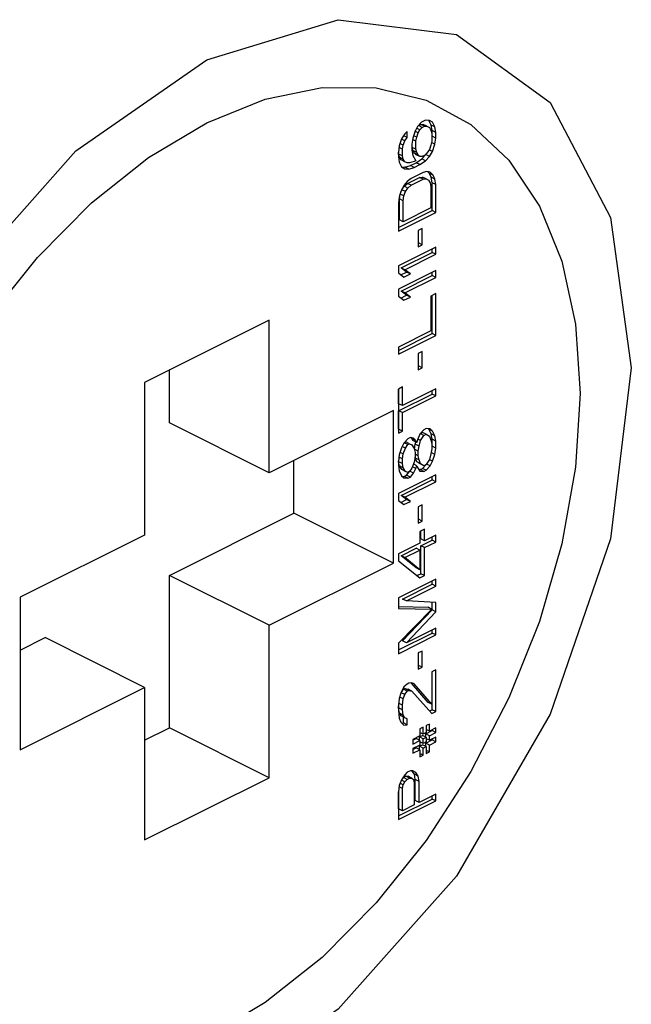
# Paper-space layout '005_EXP_CORICANT_PE_DRAWING_3_1' of a CAD drawing. Header units: millimetres. Extents: x 6 to 413, y 7 to 290.
# Tile 41 of 228: x 214.307 to 214.933, y 54.706 to 55.713. Entities that reach past the tile are written whole.
import ezdxf

# ---------------------------------------------------------------- set-up
doc = ezdxf.new("R2010")
doc.units = ezdxf.units.MM
doc.header["$LTSCALE"] = 23.1
doc.layers.add('124100000115A_M4_18T_L11_D_BL26', color=7, linetype='CONTINUOUS')
doc.layers.add('FAN_TRAY_L_R_MP_BL13', color=7, linetype='CONTINUOUS')

# ---------------------------------------------------------------- blocks, each defined once
blk = doc.blocks.new('FAN_TRAY_L_R_MP_BL13', base_point=(211.5998, 55.8142))
at = {"layer": 'FAN_TRAY_L_R_MP_BL13', "color": 3, "linetype": 'Continuous'}
blk.add_line((214.85, 55.0025), (214.7539, 54.8368), dxfattribs=at)
for points in [[(214.3644, 55.5783), (214.4986, 55.6715), (214.6328, 55.7125), (214.7539, 55.6975), (214.85, 55.6279), (214.9117, 55.5104), (214.9329, 55.3567)], [(214.0855, 55.0974), (214.1472, 55.2765), (214.2433, 55.4422), (214.3644, 55.5783)], [(214.9329, 55.3567), (214.9117, 55.1817), (214.85, 55.0025)], [(214.7539, 54.8368), (214.6328, 54.7007), (214.4986, 54.6076), (214.3644, 54.5665)]]:
    blk.add_lwpolyline(points, dxfattribs=at)
blk = doc.blocks.new('124100000115A_M4_18T_L11_D_BL26', base_point=(214.4986, 55.1395))
at = {"layer": '124100000115A_M4_18T_L11_D_BL26', "color": 7, "linetype": 'Continuous'}
for p, q in [((214.7141, 55.6034), (214.7117, 55.5986)), ((214.7182, 55.6078), (214.7141, 55.6034)), ((214.7142, 55.6033), (214.7151, 55.6042)), ((214.7151, 55.6042), (214.7176, 55.6054)), ((214.719, 55.6023), (214.7151, 55.6042)), ((214.7176, 55.6054), (214.72, 55.6055)), ((214.7214, 55.6035), (214.7176, 55.6054)), ((214.7222, 55.6099), (214.7182, 55.6078)), ((214.719, 55.6023), (214.7214, 55.6035)), ((214.7238, 55.6035), (214.72, 55.6055)), ((214.7214, 55.6035), (214.7238, 55.6035)), ((214.7263, 55.6095), (214.7222, 55.6099)), ((214.7238, 55.6035), (214.7263, 55.6024)), ((214.7281, 55.6048), (214.7258, 55.6093)), ((214.7295, 55.6076), (214.7263, 55.6095)), ((214.732, 55.6029), (214.7281, 55.6048)), ((214.729, 55.5992), (214.7281, 55.6048)), ((214.732, 55.6029), (214.7295, 55.6076)), ((214.7328, 55.5973), (214.732, 55.6029)), ((214.7011, 55.5957), (214.6978, 55.5906)), ((214.7035, 55.5922), (214.7002, 55.5939)), ((214.7035, 55.5981), (214.7011, 55.5957)), ((214.7035, 55.5922), (214.7035, 55.5981)), ((214.7117, 55.5986), (214.7092, 55.5915)), ((214.7133, 55.5923), (214.7101, 55.5939)), ((214.7149, 55.5967), (214.7115, 55.5984)), ((214.7165, 55.5999), (214.7132, 55.6016)), ((214.7133, 55.5923), (214.7149, 55.5967)), ((214.7149, 55.5967), (214.7165, 55.5999)), ((214.7165, 55.5999), (214.719, 55.6023)), ((214.7263, 55.6024), (214.7279, 55.5996)), ((214.7279, 55.5996), (214.7287, 55.5965)), ((214.7287, 55.5965), (214.7287, 55.5882)), ((214.7328, 55.5973), (214.729, 55.5992)), ((214.729, 55.5933), (214.729, 55.5992)), ((214.7328, 55.5914), (214.729, 55.5933)), ((214.7328, 55.5914), (214.7328, 55.5973)), ((214.6954, 55.5834), (214.6946, 55.5771)), ((214.6978, 55.5906), (214.6954, 55.5834)), ((214.6995, 55.5842), (214.6962, 55.5859)), ((214.7011, 55.5886), (214.6977, 55.5903)), ((214.6987, 55.5803), (214.6995, 55.5842)), ((214.6995, 55.5842), (214.7011, 55.5886)), ((214.7011, 55.5886), (214.7035, 55.5922)), ((214.7092, 55.5915), (214.7084, 55.5851)), ((214.7084, 55.5851), (214.7084, 55.5792)), ((214.7086, 55.582), (214.7086, 55.5851)), ((214.7125, 55.5884), (214.709, 55.5901)), ((214.7125, 55.5884), (214.7133, 55.5923)), ((214.7125, 55.5801), (214.7125, 55.5884)), ((214.7279, 55.5842), (214.7263, 55.5798)), ((214.7287, 55.5882), (214.7279, 55.5842)), ((214.732, 55.5851), (214.7284, 55.5868)), ((214.7295, 55.5779), (214.732, 55.5851)), ((214.732, 55.5851), (214.7328, 55.5914)), ((214.6946, 55.5771), (214.6946, 55.5723)), ((214.6948, 55.5751), (214.6948, 55.5771)), ((214.6987, 55.5732), (214.6948, 55.5751)), ((214.6956, 55.5719), (214.6948, 55.5751)), ((214.6987, 55.5803), (214.6952, 55.582)), ((214.6987, 55.5732), (214.6987, 55.5803)), ((214.6995, 55.57), (214.6987, 55.5732)), ((214.7084, 55.5792), (214.7092, 55.5737)), ((214.7125, 55.5801), (214.7086, 55.582)), ((214.7095, 55.5788), (214.7086, 55.582)), ((214.7092, 55.5737), (214.7125, 55.5682)), ((214.7133, 55.5769), (214.7095, 55.5788)), ((214.7111, 55.5761), (214.7095, 55.5788)), ((214.7149, 55.5742), (214.7111, 55.5761)), ((214.7127, 55.5745), (214.7111, 55.5761)), ((214.7133, 55.5769), (214.7125, 55.5801)), ((214.7165, 55.5726), (214.7127, 55.5745)), ((214.7149, 55.5742), (214.7133, 55.5769)), ((214.7165, 55.5726), (214.7149, 55.5742)), ((214.719, 55.5726), (214.7165, 55.5726)), ((214.7184, 55.5702), (214.7225, 55.5746)), ((214.7214, 55.5738), (214.719, 55.5726)), ((214.7238, 55.5762), (214.7214, 55.5738)), ((214.7222, 55.5683), (214.7263, 55.5727)), ((214.7263, 55.5727), (214.7225, 55.5746)), ((214.7263, 55.5798), (214.7238, 55.5762)), ((214.7295, 55.5779), (214.7262, 55.5796)), ((214.7263, 55.5727), (214.7295, 55.5779)), ((214.3806, 55.5253), (214.4389, 55.5715)), ((214.6946, 55.5723), (214.6954, 55.5668)), ((214.6954, 55.5668), (214.6978, 55.5621)), ((214.6995, 55.57), (214.6956, 55.5719)), ((214.6973, 55.5692), (214.6956, 55.5719)), ((214.7011, 55.5672), (214.6973, 55.5692)), ((214.7011, 55.5672), (214.6995, 55.57)), ((214.7035, 55.5661), (214.7011, 55.5672)), ((214.7013, 55.5617), (214.707, 55.5634)), ((214.706, 55.5661), (214.7035, 55.5661)), ((214.7108, 55.5674), (214.706, 55.5661)), ((214.707, 55.5634), (214.7127, 55.5662)), ((214.7108, 55.5614), (214.707, 55.5634)), ((214.7125, 55.5682), (214.7108, 55.5674)), ((214.7108, 55.5614), (214.7165, 55.5643)), ((214.7127, 55.5662), (214.7184, 55.5702)), ((214.7165, 55.5643), (214.7127, 55.5662)), ((214.7165, 55.5643), (214.7222, 55.5683)), ((214.7222, 55.5683), (214.7184, 55.5702)), ((214.6978, 55.5621), (214.7011, 55.5601)), ((214.6978, 55.562), (214.7013, 55.5617)), ((214.7011, 55.5601), (214.7052, 55.5598)), ((214.7052, 55.5598), (214.7013, 55.5617)), ((214.7052, 55.5598), (214.7108, 55.5614)), ((214.7198, 55.5564), (214.7076, 55.5503)), ((214.7238, 55.5573), (214.7198, 55.5564)), ((214.7271, 55.5565), (214.7238, 55.5573)), ((214.7265, 55.5553), (214.7247, 55.5571)), ((214.7303, 55.5534), (214.7265, 55.5553)), ((214.7281, 55.5514), (214.7265, 55.5553)), ((214.7303, 55.5534), (214.7271, 55.5565)), ((214.732, 55.5495), (214.7303, 55.5534)), ((214.7003, 55.5431), (214.697, 55.5367)), ((214.6981, 55.5387), (214.7005, 55.5423)), ((214.7035, 55.5471), (214.7003, 55.5431)), ((214.7005, 55.5423), (214.7038, 55.5451)), ((214.7043, 55.5404), (214.7005, 55.5423)), ((214.7076, 55.5503), (214.7035, 55.5471)), ((214.7038, 55.5451), (214.716, 55.5512)), ((214.7076, 55.5432), (214.7038, 55.5451)), ((214.7043, 55.5404), (214.7076, 55.5432)), ((214.7076, 55.5432), (214.7198, 55.5493)), ((214.716, 55.5512), (214.7192, 55.5516)), ((214.7198, 55.5493), (214.716, 55.5512)), ((214.723, 55.5497), (214.7192, 55.5516)), ((214.7198, 55.5493), (214.723, 55.5497)), ((214.723, 55.5497), (214.7255, 55.5486)), ((214.7255, 55.5486), (214.7271, 55.5458)), ((214.7271, 55.5458), (214.7279, 55.5415)), ((214.732, 55.5495), (214.7281, 55.5514)), ((214.729, 55.5458), (214.7281, 55.5514)), ((214.7328, 55.5439), (214.729, 55.5458)), ((214.729, 55.5173), (214.729, 55.5458)), ((214.7328, 55.5439), (214.732, 55.5495)), ((214.7328, 55.5154), (214.7328, 55.5439)), ((214.697, 55.5367), (214.6954, 55.5312)), ((214.6956, 55.5292), (214.6965, 55.5343)), ((214.6965, 55.5343), (214.6981, 55.5387)), ((214.7003, 55.5324), (214.6965, 55.5343)), ((214.7019, 55.5368), (214.6981, 55.5387)), ((214.6995, 55.5273), (214.7003, 55.5324)), ((214.7003, 55.5324), (214.7019, 55.5368)), ((214.7019, 55.5368), (214.7043, 55.5404)), ((214.7279, 55.5415), (214.7279, 55.5201)), ((214.3252, 55.4695), (214.3806, 55.5253)), ((214.6954, 55.5312), (214.6946, 55.5248)), ((214.6946, 55.5248), (214.6946, 55.4963)), ((214.6995, 55.5273), (214.6956, 55.5292)), ((214.6956, 55.5078), (214.6956, 55.5292)), ((214.6995, 55.5059), (214.6995, 55.5273)), ((214.6946, 55.5002), (214.729, 55.5173)), ((214.6946, 55.4963), (214.7328, 55.5154)), ((214.7279, 55.5201), (214.6995, 55.5059)), ((214.7328, 55.5154), (214.729, 55.5173)), ((214.6995, 55.5059), (214.6956, 55.5078)), ((214.719, 55.499), (214.7149, 55.497)), ((214.7149, 55.497), (214.7149, 55.4804)), ((214.7151, 55.4843), (214.7151, 55.497)), ((214.719, 55.4824), (214.719, 55.499)), ((214.7149, 55.4804), (214.719, 55.4824)), ((214.719, 55.4824), (214.7151, 55.4843)), ((214.7328, 55.4798), (214.6946, 55.4607)), ((214.6973, 55.4588), (214.729, 55.4746)), ((214.7011, 55.4569), (214.7328, 55.4727)), ((214.729, 55.4746), (214.729, 55.4779)), ((214.7328, 55.4727), (214.729, 55.4746)), ((214.7328, 55.4727), (214.7328, 55.4798)), ((214.2741, 55.4056), (214.3252, 55.4695)), ((214.6946, 55.4607), (214.6946, 55.4536)), ((214.7328, 55.4561), (214.6946, 55.437)), ((214.6946, 55.4536), (214.7003, 55.4493)), ((214.6972, 55.4516), (214.703, 55.4545)), ((214.7011, 55.4569), (214.6973, 55.4588)), ((214.703, 55.4545), (214.6973, 55.4588)), ((214.7003, 55.4493), (214.7068, 55.4526)), ((214.7068, 55.4526), (214.7011, 55.4569)), ((214.7068, 55.4526), (214.703, 55.4545)), ((214.729, 55.4509), (214.729, 55.4542)), ((214.7328, 55.449), (214.7328, 55.4561)), ((214.6973, 55.435), (214.729, 55.4509)), ((214.7011, 55.4331), (214.7328, 55.449)), ((214.7328, 55.449), (214.729, 55.4509)), ((214.6946, 55.437), (214.6946, 55.4299)), ((214.7011, 55.4331), (214.6973, 55.435)), ((214.703, 55.4308), (214.6973, 55.435)), ((214.7068, 55.4288), (214.7011, 55.4331)), ((214.7328, 55.4324), (214.7279, 55.4299)), ((214.7328, 55.3896), (214.7328, 55.4324)), ((214.6946, 55.4299), (214.7003, 55.4256)), ((214.6972, 55.4279), (214.703, 55.4308)), ((214.7003, 55.4256), (214.7068, 55.4288)), ((214.7068, 55.4288), (214.703, 55.4308)), ((214.7279, 55.4299), (214.7279, 55.3943)), ((214.729, 55.3915), (214.729, 55.4304)), ((214.5622, 55.4052), (214.4349, 55.3415)), ((214.5622, 55.2493), (214.5622, 55.4052)), ((214.7279, 55.3943), (214.6946, 55.3777)), ((214.6946, 55.3743), (214.729, 55.3915)), ((214.7328, 55.3896), (214.729, 55.3915)), ((214.6946, 55.3705), (214.7328, 55.3896)), ((214.6946, 55.3777), (214.6946, 55.3705)), ((214.719, 55.3732), (214.7149, 55.3712)), ((214.7149, 55.3712), (214.7149, 55.3546)), ((214.7151, 55.3585), (214.7151, 55.3712)), ((214.719, 55.3566), (214.719, 55.3732)), ((214.4604, 55.3002), (214.4604, 55.3542)), ((214.7149, 55.3546), (214.719, 55.3566)), ((214.719, 55.3566), (214.7151, 55.3585)), ((214.4349, 55.3415), (214.4349, 55.1856)), ((214.6987, 55.337), (214.6946, 55.3349)), ((214.6946, 55.3349), (214.6946, 55.2898)), ((214.6948, 55.3199), (214.6948, 55.3349)), ((214.6987, 55.318), (214.6987, 55.337)), ((214.7328, 55.335), (214.6987, 55.318)), ((214.729, 55.3298), (214.729, 55.3331)), ((214.7328, 55.3279), (214.7328, 55.335)), ((214.6948, 55.3127), (214.729, 55.3298)), ((214.6987, 55.3108), (214.7328, 55.3279)), ((214.7328, 55.3279), (214.729, 55.3298)), ((214.6895, 55.3129), (214.5622, 55.2493)), ((214.6895, 55.157), (214.6895, 55.3129)), ((214.6987, 55.318), (214.6948, 55.3199)), ((214.6987, 55.3108), (214.6948, 55.3127)), ((214.6948, 55.2938), (214.6948, 55.3127)), ((214.6987, 55.2918), (214.6987, 55.3108)), ((214.5622, 55.2493), (214.4604, 55.3002)), ((214.6946, 55.2898), (214.6987, 55.2918)), ((214.6987, 55.2918), (214.6948, 55.2938)), ((214.7206, 55.2933), (214.7165, 55.2889)), ((214.7168, 55.2893), (214.7192, 55.2905)), ((214.723, 55.2886), (214.7192, 55.2905)), ((214.723, 55.2945), (214.7206, 55.2933)), ((214.7271, 55.2942), (214.723, 55.2945)), ((214.7257, 55.2938), (214.7251, 55.2944)), ((214.7295, 55.2919), (214.7257, 55.2938)), ((214.7281, 55.289), (214.7257, 55.2938)), ((214.7295, 55.2919), (214.7271, 55.2942)), ((214.732, 55.2871), (214.7295, 55.2919)), ((214.7043, 55.284), (214.7003, 55.2796)), ((214.7005, 55.28), (214.7021, 55.2808)), ((214.706, 55.2789), (214.7021, 55.2808)), ((214.7068, 55.2852), (214.7043, 55.284)), ((214.71, 55.2845), (214.7068, 55.2852)), ((214.7086, 55.284), (214.7076, 55.285)), ((214.7125, 55.2821), (214.7086, 55.284)), ((214.7095, 55.2821), (214.7086, 55.284)), ((214.7133, 55.2802), (214.7095, 55.2821)), ((214.7125, 55.2821), (214.71, 55.2845)), ((214.7119, 55.2785), (214.7124, 55.2804)), ((214.7133, 55.2802), (214.7125, 55.2821)), ((214.7141, 55.2829), (214.7133, 55.2802)), ((214.7165, 55.2889), (214.7141, 55.2829)), ((214.7173, 55.2822), (214.7144, 55.2836)), ((214.7157, 55.2766), (214.7173, 55.2822)), ((214.7206, 55.2874), (214.7168, 55.2893)), ((214.7173, 55.2822), (214.7206, 55.2874)), ((214.7206, 55.2874), (214.723, 55.2886)), ((214.723, 55.2886), (214.7263, 55.2867)), ((214.7263, 55.2867), (214.7279, 55.2827)), ((214.7279, 55.2827), (214.7287, 55.2784)), ((214.732, 55.2871), (214.7281, 55.289)), ((214.729, 55.2835), (214.7281, 55.289)), ((214.7328, 55.2816), (214.729, 55.2835)), ((214.729, 55.2764), (214.729, 55.2835)), ((214.7328, 55.2816), (214.732, 55.2871)), ((214.7328, 55.2745), (214.7328, 55.2816)), ((214.6978, 55.2748), (214.6954, 55.2677)), ((214.7003, 55.2796), (214.6978, 55.2748)), ((214.7019, 55.2745), (214.6985, 55.2762)), ((214.6995, 55.2685), (214.7019, 55.2745)), ((214.7043, 55.2781), (214.7005, 55.28)), ((214.7019, 55.2745), (214.7043, 55.2781)), ((214.7043, 55.2781), (214.706, 55.2789)), ((214.706, 55.2789), (214.7084, 55.2777)), ((214.7084, 55.2777), (214.7108, 55.2742)), ((214.7108, 55.2742), (214.7117, 55.2699)), ((214.7111, 55.2734), (214.7119, 55.2785)), ((214.7149, 55.2715), (214.7111, 55.2734)), ((214.7157, 55.2766), (214.7119, 55.2785)), ((214.7149, 55.2715), (214.7157, 55.2766)), ((214.7149, 55.2667), (214.7149, 55.2715)), ((214.7287, 55.2736), (214.7279, 55.2685)), ((214.7287, 55.2784), (214.7287, 55.2736)), ((214.7328, 55.2745), (214.729, 55.2764)), ((214.732, 55.2681), (214.7328, 55.2745)), ((214.5877, 55.2079), (214.5877, 55.262)), ((214.6954, 55.2677), (214.6946, 55.2613)), ((214.6946, 55.2613), (214.6946, 55.2566)), ((214.6948, 55.2605), (214.6948, 55.2613)), ((214.6987, 55.2586), (214.6948, 55.2605)), ((214.6956, 55.2562), (214.6948, 55.2605)), ((214.6987, 55.2634), (214.6951, 55.2651)), ((214.6995, 55.2685), (214.6962, 55.2701)), ((214.6987, 55.2634), (214.6995, 55.2685)), ((214.6987, 55.2586), (214.6987, 55.2634)), ((214.7117, 55.2651), (214.7108, 55.26)), ((214.7117, 55.2699), (214.7117, 55.2651)), ((214.7149, 55.2667), (214.7117, 55.2684)), ((214.7119, 55.2643), (214.7117, 55.2651)), ((214.7157, 55.2624), (214.7119, 55.2643)), ((214.7135, 55.2604), (214.7119, 55.2643)), ((214.7173, 55.2585), (214.7135, 55.2604)), ((214.7157, 55.2624), (214.7149, 55.2667)), ((214.7173, 55.2585), (214.7157, 55.2624)), ((214.7263, 55.2629), (214.723, 55.2577)), ((214.7295, 55.261), (214.7262, 55.2627)), ((214.7279, 55.2685), (214.7263, 55.2629)), ((214.7271, 55.2562), (214.7295, 55.261)), ((214.732, 55.2681), (214.7281, 55.2701)), ((214.7295, 55.261), (214.732, 55.2681)), ((214.6946, 55.2566), (214.6954, 55.2511)), ((214.6954, 55.2511), (214.6978, 55.2463)), ((214.6995, 55.2543), (214.6956, 55.2562)), ((214.6981, 55.2527), (214.6956, 55.2562)), ((214.7019, 55.2507), (214.6981, 55.2527)), ((214.6995, 55.2543), (214.6987, 55.2586)), ((214.7019, 55.2507), (214.6995, 55.2543)), ((214.7043, 55.2496), (214.7019, 55.2507)), ((214.703, 55.2468), (214.7059, 55.2504)), ((214.706, 55.2504), (214.7043, 55.2496)), ((214.7084, 55.254), (214.706, 55.2504)), ((214.71, 55.2489), (214.7062, 55.2508)), ((214.7108, 55.26), (214.7084, 55.254)), ((214.7125, 55.2537), (214.7091, 55.2553)), ((214.71, 55.2489), (214.7125, 55.2537)), ((214.7133, 55.2564), (214.7104, 55.2579)), ((214.7125, 55.2537), (214.7133, 55.2564)), ((214.7133, 55.2564), (214.7141, 55.2545)), ((214.7141, 55.2545), (214.7165, 55.2509)), ((214.7168, 55.2584), (214.7151, 55.2594)), ((214.7154, 55.2526), (214.7168, 55.2525)), ((214.7165, 55.2509), (214.7206, 55.2506)), ((214.7172, 55.2582), (214.7168, 55.2584)), ((214.7168, 55.2525), (214.7192, 55.2537)), ((214.7206, 55.2506), (214.7168, 55.2525)), ((214.7206, 55.2565), (214.7173, 55.2585)), ((214.7192, 55.2537), (214.723, 55.2578)), ((214.723, 55.2518), (214.7192, 55.2537)), ((214.723, 55.2577), (214.7206, 55.2565)), ((214.7206, 55.2506), (214.723, 55.2518)), ((214.723, 55.2518), (214.7271, 55.2562)), ((214.7271, 55.2562), (214.7233, 55.2581)), ((214.7328, 55.2472), (214.6946, 55.2281)), ((214.6973, 55.2261), (214.729, 55.242)), ((214.6978, 55.2463), (214.7003, 55.244)), ((214.6985, 55.2457), (214.7005, 55.2456)), ((214.7003, 55.244), (214.7043, 55.2437)), ((214.7005, 55.2456), (214.703, 55.2468)), ((214.7043, 55.2437), (214.7005, 55.2456)), ((214.7068, 55.2449), (214.703, 55.2468)), ((214.7043, 55.2437), (214.7068, 55.2449)), ((214.7068, 55.2449), (214.71, 55.2489)), ((214.729, 55.242), (214.729, 55.2453)), ((214.7328, 55.2401), (214.729, 55.242)), ((214.7328, 55.2401), (214.7328, 55.2472)), ((214.7011, 55.2242), (214.7328, 55.2401)), ((214.6946, 55.2281), (214.6946, 55.221)), ((214.6946, 55.221), (214.7003, 55.2167)), ((214.6972, 55.219), (214.703, 55.2219)), ((214.7011, 55.2242), (214.6973, 55.2261)), ((214.703, 55.2219), (214.6973, 55.2261)), ((214.7068, 55.2199), (214.7011, 55.2242)), ((214.7068, 55.2199), (214.703, 55.2219)), ((214.7003, 55.2167), (214.7068, 55.2199)), ((214.719, 55.2165), (214.7149, 55.2145)), ((214.7149, 55.2145), (214.7149, 55.1979)), ((214.7151, 55.2018), (214.7151, 55.2145)), ((214.719, 55.1999), (214.719, 55.2165)), ((214.4604, 55.1443), (214.5877, 55.2079)), ((214.6895, 55.157), (214.5877, 55.2079)), ((214.7149, 55.1979), (214.719, 55.1999)), ((214.719, 55.1999), (214.7151, 55.2018)), ((214.7214, 55.1916), (214.7165, 55.1892)), ((214.7214, 55.1798), (214.7214, 55.1916)), ((214.4349, 55.1856), (214.3077, 55.122)), ((214.7165, 55.1892), (214.7165, 55.1773)), ((214.7176, 55.1817), (214.7176, 55.1897)), ((214.7214, 55.1798), (214.7176, 55.1817)), ((214.7176, 55.1746), (214.729, 55.1803)), ((214.7328, 55.1855), (214.7214, 55.1798)), ((214.729, 55.1803), (214.729, 55.1836)), ((214.7328, 55.1783), (214.729, 55.1803)), ((214.7328, 55.1783), (214.7328, 55.1855)), ((214.7165, 55.1773), (214.6946, 55.1664)), ((214.6973, 55.1644), (214.7127, 55.1721)), ((214.7011, 55.1625), (214.7165, 55.1702)), ((214.7165, 55.1702), (214.7127, 55.1721)), ((214.7165, 55.1702), (214.7165, 55.15)), ((214.7214, 55.1727), (214.7176, 55.1746)), ((214.7176, 55.1461), (214.7176, 55.1746)), ((214.7214, 55.1727), (214.7328, 55.1783)), ((214.7214, 55.1442), (214.7214, 55.1727)), ((214.6946, 55.1664), (214.6946, 55.1593)), ((214.7011, 55.1625), (214.6973, 55.1644)), ((214.7127, 55.152), (214.6973, 55.1644)), ((214.7165, 55.15), (214.7011, 55.1625)), ((214.5622, 55.0934), (214.6895, 55.157)), ((214.6946, 55.1593), (214.7165, 55.1417)), ((214.7165, 55.15), (214.7127, 55.152)), ((214.5622, 55.0934), (214.4604, 55.1443)), ((214.4604, 54.9884), (214.4604, 55.1443)), ((214.7328, 55.1404), (214.6946, 55.1213)), ((214.7136, 55.1441), (214.7176, 55.1461)), ((214.7165, 55.1417), (214.7214, 55.1442)), ((214.7214, 55.1442), (214.7176, 55.1461)), ((214.7328, 55.1332), (214.7328, 55.1404)), ((214.6989, 55.1201), (214.729, 55.1352)), ((214.7027, 55.1182), (214.7328, 55.1332)), ((214.729, 55.1352), (214.729, 55.1385)), ((214.7328, 55.1332), (214.729, 55.1352)), ((214.3077, 55.122), (214.3077, 54.9661)), ((214.6946, 55.1213), (214.6946, 55.1106)), ((214.7027, 55.1182), (214.6989, 55.1201)), ((214.6946, 55.1124), (214.7249, 55.1118)), ((214.6946, 55.1106), (214.7287, 55.1098)), ((214.7287, 55.1098), (214.6946, 55.075)), ((214.7328, 55.1166), (214.7027, 55.1182)), ((214.7287, 55.1098), (214.7249, 55.1118)), ((214.729, 55.109), (214.729, 55.1168)), ((214.7328, 55.1071), (214.7328, 55.1166)), ((214.6989, 55.0774), (214.729, 55.109)), ((214.7027, 55.0755), (214.7328, 55.1071)), ((214.7328, 55.1071), (214.729, 55.109)), ((214.5622, 54.9375), (214.5622, 55.0934)), ((214.7328, 55.0905), (214.7027, 55.0755)), ((214.7328, 55.0834), (214.7328, 55.0905)), ((214.3077, 55.0679), (214.3331, 55.0807)), ((214.4349, 55.0297), (214.3331, 55.0807)), ((214.6946, 55.0681), (214.729, 55.0853)), ((214.6946, 55.0643), (214.7328, 55.0834)), ((214.729, 55.0853), (214.729, 55.0886)), ((214.7328, 55.0834), (214.729, 55.0853)), ((214.6946, 55.075), (214.6946, 55.0643)), ((214.7027, 55.0755), (214.6989, 55.0774)), ((214.719, 55.067), (214.7149, 55.065)), ((214.7149, 55.065), (214.7149, 55.0483)), ((214.7151, 55.0523), (214.7151, 55.065)), ((214.719, 55.0504), (214.719, 55.067)), ((214.7149, 55.0483), (214.719, 55.0504)), ((214.719, 55.0504), (214.7151, 55.0523)), ((214.7328, 55.0478), (214.7287, 55.0458)), ((214.7287, 55.0458), (214.7287, 55.0125)), ((214.729, 55.007), (214.729, 55.0458)), ((214.7328, 55.0051), (214.7328, 55.0478)), ((214.3077, 54.9661), (214.4349, 55.0297)), ((214.4349, 55.0297), (214.4349, 54.8739)), ((214.7003, 55.0303), (214.697, 55.024)), ((214.6997, 55.0279), (214.7013, 55.0288)), ((214.7035, 55.0332), (214.7003, 55.0303)), ((214.7013, 55.0288), (214.7046, 55.028)), ((214.7052, 55.0268), (214.7013, 55.0288)), ((214.7052, 55.034), (214.7035, 55.0332)), ((214.7084, 55.0344), (214.7052, 55.034)), ((214.7249, 55.0144), (214.708, 55.034)), ((214.7108, 55.0333), (214.7084, 55.0344)), ((214.7287, 55.0125), (214.7108, 55.0333)), ((214.697, 55.024), (214.6954, 55.0184)), ((214.6995, 55.0181), (214.6961, 55.0198)), ((214.6973, 55.0244), (214.6997, 55.0279)), ((214.7011, 55.0224), (214.6973, 55.0244)), ((214.6995, 55.0181), (214.7011, 55.0224)), ((214.7035, 55.026), (214.6997, 55.0279)), ((214.7011, 55.0224), (214.7035, 55.026)), ((214.7035, 55.026), (214.7052, 55.0268)), ((214.7084, 55.0261), (214.7046, 55.028)), ((214.7052, 55.0268), (214.7084, 55.0261)), ((214.7084, 55.0261), (214.7287, 55.003)), ((214.6954, 55.0184), (214.6946, 55.0109)), ((214.6946, 55.0109), (214.6946, 55.0061)), ((214.6987, 55.0117), (214.6948, 55.0136)), ((214.6948, 55.0089), (214.6948, 55.0109)), ((214.6987, 55.007), (214.6948, 55.0089)), ((214.6956, 55.0034), (214.6948, 55.0089)), ((214.6987, 55.0117), (214.6995, 55.0181)), ((214.6987, 55.007), (214.6987, 55.0117)), ((214.7287, 55.0125), (214.7249, 55.0144)), ((214.6946, 55.0061), (214.6954, 54.9982)), ((214.6995, 55.0015), (214.6956, 55.0034)), ((214.6973, 55.0006), (214.6956, 55.0034)), ((214.7011, 54.9987), (214.6973, 55.0006)), ((214.6995, 55.0015), (214.6987, 55.007)), ((214.7011, 54.9987), (214.6995, 55.0015)), ((214.6997, 54.9935), (214.6997, 54.9995)), ((214.7035, 54.9976), (214.7011, 54.9987)), ((214.7264, 55.0057), (214.729, 55.007)), ((214.7287, 55.003), (214.7328, 55.0051)), ((214.7328, 55.0051), (214.729, 55.007)), ((214.6954, 54.9982), (214.697, 54.9943)), ((214.697, 54.9943), (214.7003, 54.9912)), ((214.6981, 54.9933), (214.6997, 54.9935)), ((214.7035, 54.9916), (214.6997, 54.9935)), ((214.7003, 54.9912), (214.7035, 54.9916)), ((214.7035, 54.9916), (214.7035, 54.9976)), ((214.7198, 54.9891), (214.7165, 54.9874)), ((214.7198, 54.9819), (214.7198, 54.9891)), ((214.7263, 54.9923), (214.723, 54.9907)), ((214.723, 54.9907), (214.723, 54.9836)), ((214.7263, 54.9852), (214.7263, 54.9923)), ((214.4349, 54.9757), (214.4604, 54.9884)), ((214.5622, 54.9375), (214.4604, 54.9884)), ((214.7165, 54.9803), (214.7092, 54.9767)), ((214.716, 54.9791), (214.7192, 54.9807)), ((214.7198, 54.9772), (214.716, 54.9791)), ((214.716, 54.9758), (214.716, 54.9791)), ((214.7165, 54.9874), (214.7165, 54.9803)), ((214.7198, 54.9819), (214.7165, 54.9836)), ((214.723, 54.9788), (214.7192, 54.9807)), ((214.723, 54.9836), (214.7198, 54.9819)), ((214.7198, 54.9772), (214.723, 54.9788)), ((214.7225, 54.9823), (214.729, 54.9856)), ((214.7263, 54.9804), (214.7225, 54.9823)), ((214.7225, 54.9791), (214.7225, 54.9823)), ((214.7263, 54.9852), (214.723, 54.9868)), ((214.723, 54.9788), (214.723, 54.9741)), ((214.7328, 54.9884), (214.7263, 54.9852)), ((214.7263, 54.9804), (214.7328, 54.9837)), ((214.7263, 54.9757), (214.7263, 54.9804)), ((214.7328, 54.9789), (214.7263, 54.9757)), ((214.729, 54.9856), (214.729, 54.9865)), ((214.7328, 54.9837), (214.729, 54.9856)), ((214.7328, 54.9837), (214.7328, 54.9884)), ((214.7328, 54.9742), (214.7328, 54.9789)), ((214.7092, 54.9757), (214.7127, 54.9775)), ((214.7092, 54.9767), (214.7092, 54.9719)), ((214.7092, 54.9719), (214.7165, 54.9756)), ((214.7165, 54.9708), (214.7092, 54.9672)), ((214.7165, 54.9756), (214.7127, 54.9775)), ((214.716, 54.9696), (214.7192, 54.9712)), ((214.7198, 54.9677), (214.716, 54.9696)), ((214.716, 54.9664), (214.716, 54.9696)), ((214.7165, 54.9756), (214.7165, 54.9708)), ((214.7198, 54.9724), (214.7165, 54.9741)), ((214.723, 54.9693), (214.7192, 54.9712)), ((214.7198, 54.9724), (214.7198, 54.9772)), ((214.723, 54.9741), (214.7198, 54.9724)), ((214.7198, 54.9677), (214.723, 54.9693)), ((214.7225, 54.9729), (214.729, 54.9761)), ((214.7263, 54.9709), (214.7225, 54.9729)), ((214.7225, 54.9696), (214.7225, 54.9729)), ((214.7263, 54.9757), (214.723, 54.9773)), ((214.723, 54.9693), (214.723, 54.9622)), ((214.7263, 54.9709), (214.7328, 54.9742)), ((214.7263, 54.9638), (214.7263, 54.9709)), ((214.729, 54.9761), (214.729, 54.977)), ((214.7328, 54.9742), (214.729, 54.9761)), ((214.7092, 54.9662), (214.7127, 54.968)), ((214.7092, 54.9672), (214.7092, 54.9624)), ((214.7092, 54.9624), (214.7165, 54.9661)), ((214.7165, 54.9661), (214.7127, 54.968)), ((214.7165, 54.9661), (214.7165, 54.9589)), ((214.7198, 54.9606), (214.7165, 54.9622)), ((214.7165, 54.9589), (214.7198, 54.9606)), ((214.7198, 54.9606), (214.7198, 54.9677)), ((214.7263, 54.9638), (214.723, 54.9654)), ((214.723, 54.9622), (214.7263, 54.9638)), ((214.7011, 54.9405), (214.6978, 54.9354)), ((214.6997, 54.9377), (214.7021, 54.939)), ((214.7035, 54.943), (214.7011, 54.9405)), ((214.7021, 54.939), (214.7046, 54.939)), ((214.706, 54.937), (214.7021, 54.939)), ((214.7068, 54.9446), (214.7035, 54.943)), ((214.7084, 54.9371), (214.7046, 54.939)), ((214.7092, 54.9446), (214.7068, 54.9446)), ((214.7111, 54.9411), (214.7088, 54.9443)), ((214.7125, 54.9427), (214.7092, 54.9446)), ((214.7149, 54.9391), (214.7111, 54.9411)), ((214.7119, 54.9355), (214.7111, 54.9411)), ((214.7149, 54.9391), (214.7125, 54.9427)), ((214.7157, 54.9336), (214.7149, 54.9391)), ((214.7686, 54.9438), (214.723, 54.8734)), ((214.4349, 54.8739), (214.5622, 54.9375)), ((214.6954, 54.9294), (214.6946, 54.9231)), ((214.6978, 54.9354), (214.6954, 54.9294)), ((214.6995, 54.9302), (214.6966, 54.9317)), ((214.7011, 54.9334), (214.6977, 54.9351)), ((214.6987, 54.9368), (214.6997, 54.9377)), ((214.6987, 54.9263), (214.6995, 54.9302)), ((214.6995, 54.9302), (214.7011, 54.9334)), ((214.7035, 54.9358), (214.6997, 54.9377)), ((214.7011, 54.9334), (214.7035, 54.9358)), ((214.7035, 54.9358), (214.706, 54.937)), ((214.706, 54.937), (214.7084, 54.9371)), ((214.7084, 54.9371), (214.71, 54.9355)), ((214.71, 54.9355), (214.7108, 54.9324)), ((214.7108, 54.9324), (214.7108, 54.9098)), ((214.7157, 54.9336), (214.7119, 54.9355)), ((214.7119, 54.9142), (214.7119, 54.9355)), ((214.7157, 54.9122), (214.7157, 54.9336)), ((214.6946, 54.9231), (214.6946, 54.8946)), ((214.6948, 54.9056), (214.6948, 54.9231)), ((214.6987, 54.9263), (214.6952, 54.928)), ((214.6987, 54.9037), (214.6987, 54.9263)), ((214.7328, 54.9208), (214.7157, 54.9122)), ((214.729, 54.9156), (214.729, 54.9189)), ((214.7328, 54.9137), (214.7328, 54.9208)), ((214.6946, 54.8984), (214.729, 54.9156)), ((214.6946, 54.8946), (214.7328, 54.9137)), ((214.7108, 54.9098), (214.6987, 54.9037)), ((214.7157, 54.9122), (214.7119, 54.9142)), ((214.7328, 54.9137), (214.729, 54.9156)), ((214.6987, 54.9037), (214.6948, 54.9056))]:
    blk.add_line(p, q, dxfattribs=at)
for points in [[(214.4389, 55.5715), (214.4986, 55.6072), (214.5583, 55.6313), (214.6166, 55.6433), (214.6719, 55.6429), (214.723, 55.6301), (214.7686, 55.6052), (214.8075, 55.5688), (214.8388, 55.5219), (214.8617, 55.4656), (214.8757, 55.4012), (214.8804, 55.3304)], [(214.8804, 55.3304), (214.8757, 55.2549), (214.8617, 55.1766), (214.8388, 55.0973), (214.8075, 55.0191), (214.7686, 54.9438)], [(214.723, 54.8734), (214.6719, 54.8095), (214.6166, 54.7537)], [(214.6166, 54.7537), (214.5583, 54.7075), (214.4986, 54.6719), (214.4389, 54.6477)]]:
    blk.add_lwpolyline(points, dxfattribs=at)

psp = doc.layouts.new('005_EXP_CORICANT_PE_DRAWING_3_1')

# ---------------------------------------------------------------- block references
at = {"layer": '124100000115A_M4_18T_L11_D_BL26'}
psp.add_blockref('124100000115A_M4_18T_L11_D_BL26', (214.4986, 55.1395), dxfattribs=at)
at = {"layer": 'FAN_TRAY_L_R_MP_BL13'}
psp.add_blockref('FAN_TRAY_L_R_MP_BL13', (211.5998, 55.8142), dxfattribs=at)

doc.saveas('drawing.dxf')
